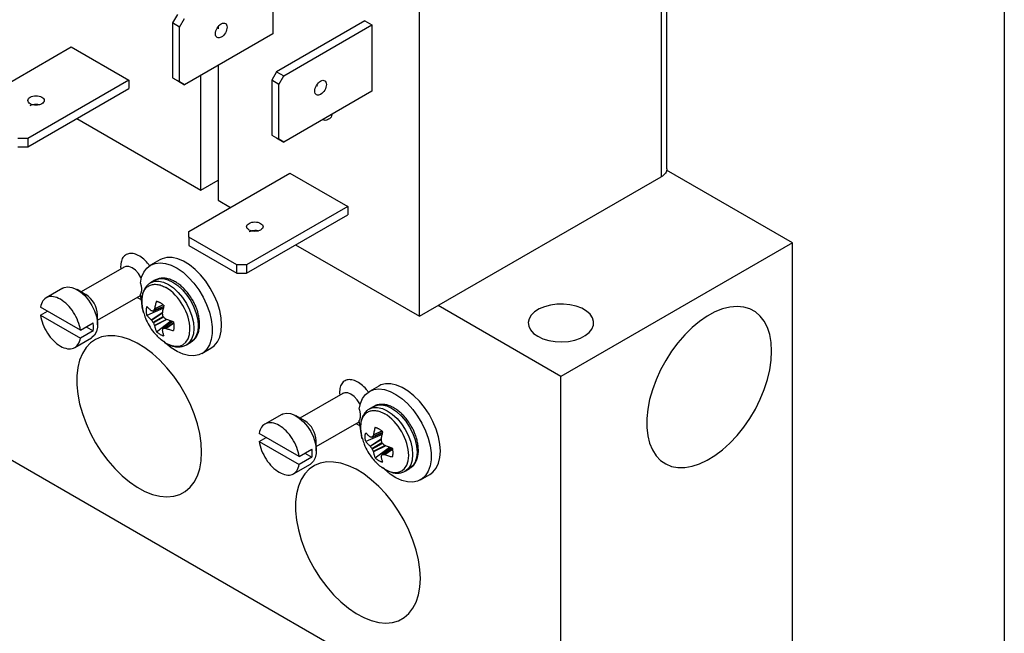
# Model space of a CAD drawing. Header units: inches. Extents: x 0.5 to 21.5, y 0.5 to 16.5.
# Tile 24 of 28: x 18.5 to 21.5, y 11.7 to 13.5. Entities that reach past the tile are written whole.
import ezdxf

# ---------------------------------------------------------------- set-up
doc = ezdxf.new("R2010")
doc.units = ezdxf.units.IN
doc.header["$LTSCALE"] = 2
doc.header["$MEASUREMENT"] = 0
doc.layers.add('TEXT', color=140, linetype='Continuous', lineweight=25)

msp = doc.modelspace()

# ---------------------------------------------------------------- linework, layer by layer
for p, q in [((20.4697, 13.0745), (20.4697, 14.0274)), ((20.4521, 14.0029), (20.4521, 13.05)), ((19.2656, 13.6894), (19.2656, 13.4868)), ((19.7139, 12.6238), (19.7139, 13.5767)), ((18.9744, 13.5466), (18.9594, 13.5206)), ((18.9813, 13.5079), (18.9963, 13.5339)), ((18.9813, 13.5079), (18.9594, 13.5206)), ((18.9594, 13.5206), (18.9594, 13.3527)), ((18.9813, 13.3401), (18.9813, 13.5079)), ((19.0987, 13.5082), (19.0987, 13.5023)), ((19.547, 13.5269), (19.2777, 13.3714)), ((19.2997, 13.3588), (19.5689, 13.5142)), ((19.547, 13.5269), (19.5689, 13.5142)), ((19.5689, 13.5142), (19.5689, 13.3117)), ((19.2656, 13.4868), (18.9963, 13.3314)), ((18.3408, 13.2689), (18.6497, 13.4472)), ((18.6497, 13.4472), (18.8265, 13.3451)), ((19.0987, 13.3905), (19.0987, 12.9789)), ((18.9594, 13.3527), (18.9813, 13.3401)), ((18.9594, 13.3527), (18.9744, 13.3441)), ((19.0457, 13.0096), (19.0457, 13.3599)), ((19.2777, 13.3714), (19.2627, 13.3455)), ((19.2777, 13.3714), (19.2997, 13.3588)), ((19.2847, 13.3328), (19.2997, 13.3588)), ((18.8265, 13.3451), (18.5176, 13.1668)), ((18.8265, 13.3451), (18.8265, 13.3198)), ((18.9744, 13.3441), (18.9963, 13.3314)), ((18.9963, 13.3314), (18.9813, 13.3401)), ((19.2847, 13.3328), (19.2627, 13.3455)), ((19.2627, 13.3455), (19.2627, 13.1776)), ((19.2847, 13.165), (19.2847, 13.3328)), ((19.3993, 13.3292), (19.4026, 13.3281)), ((18.5176, 13.1415), (18.8265, 13.3198)), ((19.5689, 13.3117), (19.2997, 13.1563)), ((18.6673, 13.228), (19.0457, 13.0096)), ((19.2627, 13.1776), (19.2847, 13.165)), ((19.2627, 13.1776), (19.2777, 13.1689)), ((18.5176, 13.1668), (18.4876, 13.1668)), ((18.4876, 13.1415), (18.5176, 13.1415)), ((18.5176, 13.1668), (18.5176, 13.1415)), ((19.2777, 13.1689), (19.2997, 13.1563)), ((19.2997, 13.1563), (19.2847, 13.165)), ((16.909, 13.0842), (20.1461, 11.2155)), ((19.009, 12.8831), (19.3179, 13.0614)), ((19.3179, 13.0614), (19.4947, 12.9594)), ((20.8532, 12.8485), (20.4684, 13.0707)), ((19.0457, 13.0096), (19.0987, 13.0402)), ((19.7139, 12.6238), (20.4521, 13.05)), ((19.0987, 12.9789), (19.1368, 12.9569)), ((19.4947, 12.9594), (19.1858, 12.7811)), ((19.1858, 12.7558), (19.4947, 12.9341)), ((19.4947, 12.9594), (19.4947, 12.9341)), ((19.009, 12.8658), (19.009, 12.8831)), ((19.1558, 12.7811), (19.009, 12.8658)), ((19.009, 12.8658), (19.009, 12.8405)), ((19.009, 12.8405), (19.1558, 12.7558)), ((19.3355, 12.8422), (19.7139, 12.6238)), ((20.8532, 12.8485), (20.1461, 12.4403)), ((20.8532, 11.6237), (20.8532, 12.8485)), ((18.9212, 12.7966), (18.8929, 12.7802)), ((19.1858, 12.7811), (19.1558, 12.7811)), ((19.1558, 12.7558), (19.1558, 12.7811)), ((19.1858, 12.7811), (19.1858, 12.7558)), ((18.8116, 12.7742), (18.6805, 12.6985)), ((18.8012, 12.7758), (18.802, 12.7687)), ((19.1558, 12.7558), (19.1858, 12.7558)), ((18.906, 12.7341), (18.8927, 12.7264)), ((18.6249, 12.7097), (18.5736, 12.6801)), ((18.6951, 12.69), (18.6686, 12.7053)), ((18.865, 12.6705), (18.8616, 12.6911)), ((18.7305, 12.6119), (18.8616, 12.6876)), ((18.8516, 12.6818), (18.8661, 12.674)), ((18.6783, 12.5814), (18.5564, 12.6517)), ((18.5564, 12.6273), (18.5776, 12.6395)), ((18.9322, 12.6483), (18.8815, 12.6267)), ((18.8946, 12.6131), (18.9298, 12.6362)), ((18.8953, 12.6122), (18.9295, 12.6347)), ((18.901, 12.6399), (18.9331, 12.6538)), ((18.9332, 12.6543), (18.9016, 12.6406)), ((18.9314, 12.6585), (18.9046, 12.646)), ((18.9307, 12.6591), (18.905, 12.6471)), ((18.9317, 12.6532), (18.9322, 12.6483)), ((20.1461, 12.4403), (19.771, 12.6568)), ((18.5564, 12.6273), (18.6783, 12.5569)), ((18.6783, 12.5814), (18.7172, 12.6038)), ((18.7305, 12.5982), (18.7305, 12.6288)), ((18.9003, 12.6059), (18.931, 12.6236)), ((18.9323, 12.6213), (18.9016, 12.6036)), ((18.9412, 12.6145), (18.9046, 12.5962)), ((18.9427, 12.614), (18.905, 12.595)), ((18.9103, 12.5769), (18.9543, 12.61)), ((18.9596, 12.6081), (18.9314, 12.5872)), ((18.9324, 12.5874), (18.96, 12.6079)), ((18.9385, 12.5873), (18.9628, 12.6042)), ((18.9396, 12.587), (18.9629, 12.6033)), ((18.9543, 12.61), (18.9583, 12.6071)), ((18.7172, 12.5793), (18.6783, 12.5569)), ((18.696, 12.5916), (18.7172, 12.5793)), ((18.6611, 12.5285), (18.7124, 12.5581)), ((19.0022, 12.5368), (19.0155, 12.5444)), ((19.004, 12.5379), (19.0022, 12.5368)), ((19.0489, 12.51), (19.0772, 12.5264)), ((20.1461, 11.2155), (20.1461, 12.4403)), ((19.4694, 12.39), (19.4702, 12.3829)), ((19.5894, 12.4108), (19.5611, 12.3945)), ((19.4798, 12.3884), (19.3487, 12.3127)), ((19.5742, 12.3483), (19.561, 12.3407)), ((19.2931, 12.3239), (19.2418, 12.2943)), ((19.3634, 12.3043), (19.3368, 12.3196)), ((19.3987, 12.2261), (19.5298, 12.3018)), ((19.5332, 12.2848), (19.5298, 12.3054)), ((19.5198, 12.2961), (19.5343, 12.2882)), ((19.5997, 12.2728), (19.5728, 12.2603)), ((19.5989, 12.2733), (19.5732, 12.2613)), ((19.3465, 12.1956), (19.2246, 12.266)), ((19.2246, 12.2415), (19.2458, 12.2537)), ((19.2246, 12.2415), (19.3465, 12.1711)), ((19.3987, 12.2124), (19.3987, 12.2431)), ((19.6004, 12.2625), (19.5497, 12.241)), ((19.5628, 12.2273), (19.598, 12.2505)), ((19.5636, 12.2265), (19.5977, 12.2489)), ((19.5692, 12.2542), (19.6013, 12.2681)), ((19.6014, 12.2685), (19.5698, 12.2549)), ((19.5999, 12.2675), (19.6004, 12.2625)), ((19.3465, 12.1956), (19.3854, 12.2181)), ((19.5685, 12.2202), (19.5992, 12.2379)), ((19.6006, 12.2356), (19.5698, 12.2178)), ((19.6094, 12.2288), (19.5728, 12.2104)), ((19.6109, 12.2282), (19.5732, 12.2093)), ((19.5785, 12.1911), (19.6225, 12.2243)), ((19.6278, 12.2223), (19.5996, 12.2014)), ((19.6006, 12.2016), (19.6282, 12.2222)), ((19.6068, 12.2015), (19.631, 12.2185)), ((19.6079, 12.2013), (19.6311, 12.2176)), ((19.6225, 12.2243), (19.6265, 12.2213)), ((19.3854, 12.1936), (19.3465, 12.1711)), ((19.3642, 12.2058), (19.3854, 12.1936)), ((19.3293, 12.1428), (19.3806, 12.1724)), ((19.6704, 12.151), (19.6837, 12.1587)), ((19.6722, 12.1521), (19.6704, 12.151)), ((19.7171, 12.1243), (19.7454, 12.1406))]:
    msp.add_line(p, q)
at = {"flags": 128}
for points in [[(18.8616, 12.7253), (18.8654, 12.7433), (18.872, 12.7587), (18.8813, 12.7711), (18.8929, 12.7802), (18.9065, 12.7857), (18.9218, 12.7875), (18.9385, 12.7856), (18.956, 12.78), (18.9738, 12.7708), (18.9917, 12.7583), (19.0089, 12.7428), (19.0252, 12.7247), (19.04, 12.7046), (19.053, 12.6828), (19.0638, 12.6601), (19.0722, 12.637), (19.078, 12.6141), (19.0809, 12.592), (19.0809, 12.5713), (19.078, 12.5526), (19.0722, 12.5363), (19.0638, 12.5229), (19.053, 12.5127), (19.04, 12.5059), (19.0252, 12.5029), (19.0089, 12.5036), (18.9917, 12.508), (18.9738, 12.5161), (18.956, 12.5276), (18.9385, 12.5421), (18.933, 12.5474)], [(19.0772, 12.5264), (19.087, 12.5337), (19.0967, 12.5456), (19.1037, 12.5605), (19.108, 12.578), (19.1095, 12.5978), (19.108, 12.6192), (19.1037, 12.6418), (19.0967, 12.6648), (19.087, 12.6878), (19.0751, 12.7101), (19.0611, 12.7311), (19.0456, 12.7503), (19.0288, 12.7671), (19.0112, 12.7812), (18.9933, 12.7921), (18.9756, 12.7995), (18.9585, 12.8034), (18.9424, 12.8034), (18.9279, 12.7998), (18.9212, 12.7966)], [(18.8644, 12.7399), (18.8632, 12.7423), (18.8556, 12.7543), (18.8464, 12.7644), (18.8365, 12.7717), (18.8265, 12.7758), (18.8174, 12.7762), (18.8116, 12.7742)], [(18.8925, 12.7263), (18.8927, 12.7264), (18.9045, 12.7308), (18.9179, 12.7313), (18.9324, 12.728), (18.9475, 12.721), (18.9626, 12.7106), (18.9771, 12.6971), (18.9905, 12.6811), (19.0022, 12.6632), (19.0119, 12.6441), (19.019, 12.6245), (19.0234, 12.6052), (19.0249, 12.5869), (19.0234, 12.5703), (19.019, 12.5561), (19.0119, 12.5448), (19.004, 12.5379)], [(18.906, 12.7341), (18.906, 12.7341), (18.9177, 12.7384), (18.9311, 12.739), (18.9456, 12.7357), (18.9607, 12.7287)], [(18.9607, 12.7287), (18.9758, 12.7182), (18.9904, 12.7048), (19.0037, 12.6888), (19.0155, 12.6709), (19.0251, 12.6518), (19.0323, 12.6322), (19.0367, 12.6129), (19.0382, 12.5946), (19.0367, 12.578), (19.0323, 12.5637), (19.0251, 12.5524), (19.0155, 12.5444), (19.0155, 12.5444)], [(18.6249, 12.7097), (18.6286, 12.7115), (18.6396, 12.7138), (18.6521, 12.7123), (18.6653, 12.7072), (18.6786, 12.6986), (18.6915, 12.6871), (18.7033, 12.673), (18.7135, 12.6571), (18.7216, 12.6401), (18.7273, 12.6229), (18.7301, 12.6061), (18.7301, 12.5907), (18.7273, 12.5772), (18.7216, 12.5665), (18.7135, 12.5588), (18.7124, 12.5581)], [(20.0754, 12.5627), (20.0911, 12.5554), (20.109, 12.55), (20.1285, 12.5467), (20.1487, 12.5459), (20.1687, 12.5473), (20.1879, 12.5511), (20.2053, 12.557), (20.2203, 12.5649), (20.2323, 12.5743), (20.2407, 12.5849), (20.2453, 12.5963), (20.2458, 12.6079), (20.2423, 12.6194), (20.2348, 12.6303), (20.2236, 12.64), (20.2093, 12.6483), (20.1924, 12.6547), (20.1736, 12.6591), (20.1537, 12.6611), (20.1335, 12.6608), (20.1138, 12.6582), (20.0954, 12.6533), (20.0791, 12.6464), (20.0655, 12.6377), (20.0553, 12.6277), (20.0487, 12.6166), (20.0462, 12.605), (20.0477, 12.5934), (20.0533, 12.5822), (20.0626, 12.5718), (20.0754, 12.5627)], [(20.7895, 12.5177), (20.788, 12.544), (20.7837, 12.5682), (20.7766, 12.5899), (20.7668, 12.6089), (20.7544, 12.6248), (20.7397, 12.6374), (20.7228, 12.6466), (20.7041, 12.6521), (20.6837, 12.6539), (20.6621, 12.652), (20.6395, 12.6464), (20.6163, 12.6372), (20.5928, 12.6244), (20.5694, 12.6084), (20.5464, 12.5894), (20.5243, 12.5676), (20.5033, 12.5433), (20.4837, 12.517), (20.4658, 12.4891), (20.45, 12.4599), (20.4364, 12.4299), (20.4253, 12.3996), (20.4168, 12.3694), (20.4111, 12.3398), (20.4082, 12.3112), (20.4082, 12.2841), (20.4111, 12.2588), (20.4168, 12.2358), (20.4253, 12.2154), (20.4364, 12.1979), (20.45, 12.1836), (20.4658, 12.1727), (20.4837, 12.1653), (20.5033, 12.1617), (20.5243, 12.1617), (20.5464, 12.1655), (20.5694, 12.1729), (20.5928, 12.1839), (20.6163, 12.1983), (20.6395, 12.2159), (20.6621, 12.2364), (20.6837, 12.2594), (20.7041, 12.2847), (20.7228, 12.3119), (20.7397, 12.3405), (20.7544, 12.3702), (20.7668, 12.4004), (20.7766, 12.4307), (20.7837, 12.4607), (20.788, 12.4898), (20.7895, 12.5177)], [(19.0486, 12.2083), (19.0471, 12.2363), (19.0428, 12.2654), (19.0357, 12.2954), (19.0259, 12.3257), (19.0135, 12.3559), (18.9988, 12.3855), (18.9819, 12.4142), (18.9632, 12.4413), (18.9428, 12.4667), (18.9212, 12.4897), (18.8986, 12.5102), (18.8754, 12.5278), (18.8519, 12.5421), (18.8285, 12.5531), (18.8056, 12.5606), (18.7834, 12.5644), (18.7624, 12.5644), (18.7428, 12.5607), (18.7249, 12.5534), (18.7091, 12.5425), (18.6955, 12.5282), (18.6844, 12.5107), (18.6759, 12.4903), (18.6702, 12.4673), (18.6673, 12.442), (18.6673, 12.4149), (18.6702, 12.3863), (18.6759, 12.3567), (18.6844, 12.3265), (18.6955, 12.2962), (18.7091, 12.2662), (18.7249, 12.237), (18.7428, 12.209), (18.7624, 12.1827), (18.7834, 12.1585), (18.8056, 12.1367), (18.8285, 12.1176), (18.8519, 12.1016), (18.8754, 12.0889), (18.8986, 12.0797), (18.9212, 12.0741), (18.9428, 12.0721), (18.9632, 12.074), (18.9819, 12.0795), (18.9988, 12.0886), (19.0135, 12.1013), (19.0259, 12.1172), (19.0357, 12.1362), (19.0428, 12.1579), (19.0471, 12.1821), (19.0486, 12.2083)], [(19.5326, 12.3541), (19.5314, 12.3565), (19.5238, 12.3685), (19.5147, 12.3786), (19.5047, 12.386), (19.4948, 12.39), (19.4856, 12.3905), (19.4798, 12.3884)], [(19.5298, 12.3396), (19.5336, 12.3576), (19.5403, 12.373), (19.5495, 12.3854), (19.5611, 12.3944), (19.5747, 12.4), (19.5901, 12.4018), (19.6067, 12.3999), (19.6242, 12.3942), (19.6421, 12.385), (19.6599, 12.3725), (19.6771, 12.357), (19.6934, 12.339), (19.7082, 12.3188), (19.7212, 12.2971), (19.7321, 12.2743), (19.7405, 12.2512), (19.7462, 12.2283), (19.7491, 12.2062), (19.7491, 12.1856), (19.7462, 12.1668), (19.7405, 12.1505), (19.7321, 12.1371), (19.7212, 12.1269), (19.7082, 12.1202), (19.6934, 12.1172), (19.6771, 12.1179), (19.6599, 12.1223), (19.6421, 12.1303), (19.6242, 12.1418), (19.6067, 12.1564), (19.6012, 12.1616)], [(19.7454, 12.1406), (19.7552, 12.1479), (19.7649, 12.1598), (19.7719, 12.1747), (19.7763, 12.1923), (19.7777, 12.212), (19.7763, 12.2335), (19.7719, 12.256), (19.7649, 12.2791), (19.7552, 12.3021), (19.7433, 12.3243), (19.7294, 12.3453), (19.7138, 12.3645), (19.697, 12.3813), (19.6794, 12.3954), (19.6615, 12.4063), (19.6438, 12.4138), (19.6267, 12.4176), (19.6106, 12.4177), (19.5961, 12.4141), (19.5894, 12.4108)], [(19.5607, 12.3406), (19.561, 12.3407), (19.5727, 12.345), (19.5861, 12.3456), (19.6006, 12.3423), (19.6157, 12.3353), (19.6308, 12.3248), (19.6453, 12.3114), (19.6587, 12.2954), (19.6705, 12.2775), (19.6801, 12.2584), (19.6872, 12.2388), (19.6916, 12.2195), (19.6931, 12.2012), (19.6916, 12.1846), (19.6872, 12.1703), (19.6801, 12.159), (19.6722, 12.1521)], [(19.5742, 12.3483), (19.5742, 12.3483), (19.5859, 12.3527), (19.5993, 12.3532), (19.6138, 12.3499), (19.6289, 12.3429)], [(19.6289, 12.3429), (19.644, 12.3325), (19.6586, 12.319), (19.672, 12.303), (19.6837, 12.2851), (19.6933, 12.266), (19.7005, 12.2464), (19.7049, 12.2271), (19.7064, 12.2088), (19.7049, 12.1922), (19.7005, 12.178), (19.6933, 12.1667), (19.6837, 12.1587), (19.6837, 12.1587)], [(19.2931, 12.3239), (19.2968, 12.3257), (19.3079, 12.328), (19.3203, 12.3266), (19.3335, 12.3214), (19.3468, 12.3129), (19.3597, 12.3013), (19.3716, 12.2872), (19.3818, 12.2714), (19.3899, 12.2544), (19.3955, 12.2371), (19.3983, 12.2204), (19.3983, 12.2049), (19.3955, 12.1915), (19.3899, 12.1807), (19.3818, 12.1731), (19.3806, 12.1724)], [(19.7168, 11.8226), (19.7154, 11.8505), (19.711, 11.8797), (19.7039, 11.9096), (19.6941, 11.9399), (19.6817, 11.9701), (19.667, 11.9998), (19.6501, 12.0284), (19.6314, 12.0556), (19.611, 12.0809), (19.5894, 12.104), (19.5668, 12.1244), (19.5436, 12.142), (19.5201, 12.1564), (19.4967, 12.1674), (19.4738, 12.1748), (19.4516, 12.1786), (19.4306, 12.1787), (19.411, 12.175), (19.3931, 12.1676), (19.3773, 12.1567), (19.3637, 12.1424), (19.3526, 12.1249), (19.3441, 12.1045), (19.3384, 12.0815), (19.3355, 12.0563), (19.3355, 12.0291), (19.3384, 12.0005), (19.3441, 11.9709), (19.3526, 11.9407), (19.3637, 11.9104), (19.3773, 11.8804), (19.3931, 11.8512), (19.411, 11.8233), (19.4306, 11.797), (19.4516, 11.7728), (19.4738, 11.7509), (19.4967, 11.7319), (19.5201, 11.7159), (19.5436, 11.7032), (19.5668, 11.6939), (19.5894, 11.6883), (19.611, 11.6864), (19.6314, 11.6882), (19.6501, 11.6937), (19.667, 11.7029), (19.6817, 11.7155), (19.6941, 11.7314), (19.7039, 11.7504), (19.711, 11.7722), (19.7154, 11.7963), (19.7168, 11.8226)]]:
    msp.add_lwpolyline(points, dxfattribs=at)
for centre in [(18.6552, 12.6261), (19.3234, 12.2404)]:
    msp.add_arc(centre, 0.0754, 2.0268, 57.9678)
for points, knots in [([(19.1086, 13.4771), (19.104, 13.4744), (19.0994, 13.4739), (19.0928, 13.4777), (19.0909, 13.4819), (19.0909, 13.4926), (19.0928, 13.499), (19.0994, 13.5104), (19.104, 13.5152), (19.1086, 13.5179)], [0, 0, 0, 0, 0.25, 0.25, 0.5, 0.5, 0.75, 0.75, 1, 1, 1, 1]), ([(19.1086, 13.5179), (19.1132, 13.5206), (19.1178, 13.521), (19.1244, 13.5172), (19.1263, 13.513), (19.1263, 13.5023), (19.1244, 13.4959), (19.1178, 13.4846), (19.1132, 13.4797), (19.1086, 13.4771)], [0, 0, 0, 0, 0.25, 0.25, 0.5, 0.5, 0.75, 0.75, 1, 1, 1, 1]), ([(19.4119, 13.3019), (19.4073, 13.2993), (19.4027, 13.2988), (19.3962, 13.3026), (19.3943, 13.3068), (19.3943, 13.3175), (19.3962, 13.3239), (19.4027, 13.3352), (19.4073, 13.3401), (19.4119, 13.3428)], [0, 0, 0, 0, 0.25, 0.25, 0.5, 0.5, 0.75, 0.75, 1, 1, 1, 1]), ([(19.4119, 13.3428), (19.4166, 13.3454), (19.4212, 13.3459), (19.4277, 13.3421), (19.4296, 13.3379), (19.4296, 13.3272), (19.4277, 13.3208), (19.4212, 13.3095), (19.4166, 13.3046), (19.4119, 13.3019)], [0, 0, 0, 0, 0.25, 0.25, 0.5, 0.5, 0.75, 0.75, 1, 1, 1, 1]), ([(18.5606, 13.2733), (18.556, 13.2706), (18.5494, 13.2691), (18.5364, 13.2691), (18.5299, 13.2706), (18.5206, 13.276), (18.5179, 13.2797), (18.5179, 13.2873), (18.5206, 13.291), (18.5252, 13.2937)], [0, 0, 0, 0, 0.25, 0.25, 0.5, 0.5, 0.75, 0.75, 1, 1, 1, 1]), ([(18.5252, 13.2937), (18.5299, 13.2964), (18.5364, 13.2979), (18.5494, 13.2979), (18.556, 13.2964), (18.5652, 13.291), (18.5679, 13.2873), (18.5679, 13.2797), (18.5652, 13.276), (18.5606, 13.2733)], [0, 0, 0, 0, 0.25, 0.25, 0.5, 0.5, 0.75, 0.75, 1, 1, 1, 1]), ([(18.5252, 13.2684), (18.5278, 13.2696), (18.533, 13.272), (18.5428, 13.2729), (18.5504, 13.2724), (18.5537, 13.2711), (18.5542, 13.2708)], [0, 0, 0, 0, 0.3108999, 0.6217998, 0.9326998, 1, 1, 1, 1]), ([(19.4463, 13.2409), (19.4461, 13.2393), (19.445, 13.232), (19.4367, 13.2252), (19.4266, 13.2214), (19.4196, 13.2241), (19.4182, 13.2247)], [0, 0, 0, 0, 0.103223, 0.4986378, 0.8940526, 1, 1, 1, 1]), ([(20.4697, 13.0745), (20.4697, 13.0699), (20.4681, 13.0654), (20.4621, 13.057), (20.4576, 13.0532), (20.4521, 13.05)], [0, 0, 0, 0, 0.5, 0.5, 1, 1, 1, 1]), ([(19.2288, 12.8875), (19.2242, 12.8849), (19.2177, 12.8833), (19.2046, 12.8833), (19.1981, 12.8849), (19.1888, 12.8902), (19.1861, 12.894), (19.1861, 12.9015), (19.1888, 12.9053), (19.1934, 12.908)], [0, 0, 0, 0, 0.25, 0.25, 0.5, 0.5, 0.75, 0.75, 1, 1, 1, 1]), ([(19.1934, 12.908), (19.1981, 12.9106), (19.2046, 12.9122), (19.2177, 12.9122), (19.2242, 12.9106), (19.2334, 12.9053), (19.2361, 12.9015), (19.2361, 12.894), (19.2334, 12.8902), (19.2288, 12.8875)], [0, 0, 0, 0, 0.25, 0.25, 0.5, 0.5, 0.75, 0.75, 1, 1, 1, 1]), ([(19.1934, 12.8826), (19.196, 12.8838), (19.2012, 12.8862), (19.211, 12.8871), (19.2186, 12.8867), (19.2219, 12.8853), (19.2224, 12.8851)], [0, 0, 0, 0, 0.3109, 0.6218, 0.9327, 1, 1, 1, 1]), ([(18.8899, 12.7775), (18.8879, 12.7805), (18.8814, 12.79), (18.8678, 12.8024), (18.8512, 12.8128), (18.8352, 12.817), (18.821, 12.8152), (18.8099, 12.8072), (18.8026, 12.7939), (18.8016, 12.7817), (18.8012, 12.7758)], [0, 0, 0, 0, 0.062297, 0.19872, 0.335143, 0.465813, 0.596483, 0.732907, 0.86933, 1, 1, 1, 1]), ([(18.8121, 12.7745), (18.8121, 12.7745), (18.8123, 12.7747), (18.8119, 12.7744), (18.8115, 12.7742)], [0, 0, 0, 0, 0.18841, 1, 1, 1, 1]), ([(18.8616, 12.7253), (18.862, 12.724), (18.8628, 12.7214), (18.8637, 12.7175), (18.8644, 12.7137), (18.8648, 12.7099), (18.8648, 12.7076), (18.8648, 12.7064)], [0, 0, 0, 0, 0.201514, 0.400759, 0.599241, 0.798486, 1, 1, 1, 1]), ([(18.8926, 12.726), (18.8898, 12.7242), (18.8834, 12.7203), (18.876, 12.7109), (18.8701, 12.6992), (18.8667, 12.6859), (18.8655, 12.6718), (18.8664, 12.6574), (18.8683, 12.6455), (18.8703, 12.6384), (18.871, 12.6361)], [0, 0, 0, 0, 0.113346, 0.253089, 0.395636, 0.538702, 0.678837, 0.813206, 0.938044, 1, 1, 1, 1]), ([(18.8711, 12.6356), (18.8697, 12.6411), (18.8667, 12.6528), (18.8655, 12.6696), (18.8669, 12.6855), (18.8711, 12.6991), (18.8779, 12.7099), (18.8871, 12.7175), (18.8983, 12.7217), (18.9111, 12.7221), (18.925, 12.7192), (18.9346, 12.7143), (18.9394, 12.7118)], [0, 0, 0, 0, 0.090288, 0.191367, 0.292446, 0.393525, 0.494605, 0.595684, 0.696763, 0.797842, 0.898921, 1, 1, 1, 1]), ([(19.0208, 12.6739), (19.0172, 12.6796), (19.0123, 12.6875), (19.0039, 12.6983), (18.9964, 12.7068), (18.987, 12.7158), (18.9768, 12.724), (18.9658, 12.7309), (18.9544, 12.7362), (18.9427, 12.7396), (18.9308, 12.7409), (18.9191, 12.7395), (18.9102, 12.737), (18.9061, 12.7339), (18.9052, 12.7332)], [0, 0, 0, 0, 0.118373, 0.166426, 0.24548, 0.32643, 0.41226, 0.50081, 0.591467, 0.683739, 0.777363, 0.872594, 0.970928, 1, 1, 1, 1]), ([(18.8648, 12.7064), (18.8648, 12.7052), (18.8648, 12.7029), (18.8644, 12.6996), (18.8637, 12.6965), (18.8628, 12.6937), (18.862, 12.692), (18.8616, 12.6911)], [0, 0, 0, 0, 0.201514, 0.400759, 0.599241, 0.798486, 1, 1, 1, 1]), ([(18.9394, 12.5421), (18.98, 12.5187), (19.0129, 12.5377), (19.0129, 12.6314), (18.98, 12.6884), (18.9394, 12.7118)], [0, 0, 0, 0, 0.5, 0.5, 1, 1, 1, 1]), ([(18.6783, 12.5814), (18.6771, 12.5903), (18.6746, 12.5997), (18.6674, 12.6183), (18.6627, 12.6275), (18.6517, 12.6445), (18.6453, 12.6524), (18.6318, 12.666), (18.6246, 12.6716), (18.6101, 12.6799), (18.6029, 12.6826), (18.5894, 12.6847), (18.583, 12.6842), (18.572, 12.6798), (18.5673, 12.676), (18.5601, 12.6657), (18.5576, 12.6592), (18.5564, 12.6517)], [0, 0, 0, 0, 0.125, 0.125, 0.25, 0.25, 0.375, 0.375, 0.5, 0.5, 0.625, 0.625, 0.75, 0.75, 0.875, 0.875, 1, 1, 1, 1]), ([(18.9103, 12.6704), (18.9097, 12.6684), (18.9086, 12.6645), (18.9072, 12.6587), (18.906, 12.6529), (18.9053, 12.649), (18.905, 12.6471)], [0, 0, 0, 0, 0.250188, 0.5, 0.749812, 1, 1, 1, 1]), ([(18.9103, 12.6704), (18.9112, 12.6701), (18.9131, 12.6696), (18.9161, 12.6685), (18.919, 12.6672), (18.921, 12.6661), (18.922, 12.6656)], [0, 0, 0, 0, 0.2509752, 0.5002582, 0.7494076, 1, 1, 1, 1]), ([(18.922, 12.6656), (18.923, 12.665), (18.9249, 12.6638), (18.9279, 12.6617), (18.9308, 12.6594), (18.9327, 12.6577), (18.9337, 12.6569)], [0, 0, 0, 0, 0.250592, 0.499742, 0.749025, 1, 1, 1, 1]), ([(19.0168, 12.5456), (19.0192, 12.5472), (19.0251, 12.5509), (19.0322, 12.56), (19.0381, 12.5716), (19.0415, 12.5849), (19.0427, 12.5991), (19.0419, 12.6135), (19.0394, 12.6275), (19.036, 12.64), (19.0318, 12.6515), (19.027, 12.6626), (19.0229, 12.67), (19.0208, 12.6739)], [0, 0, 0, 0, 0.072951, 0.177599, 0.284347, 0.391484, 0.496425, 0.597049, 0.690535, 0.778168, 0.844613, 0.919628, 1, 1, 1, 1]), ([(18.8713, 12.6357), (18.873, 12.6299), (18.8771, 12.6159), (18.8877, 12.5954), (18.8999, 12.577), (18.9094, 12.5672), (18.9129, 12.5636)], [0, 0, 0, 0, 0.215989, 0.515892, 0.819946, 1, 1, 1, 1]), ([(18.8815, 12.6267), (18.8812, 12.628), (18.8807, 12.6305), (18.8802, 12.6342), (18.8799, 12.6377), (18.8798, 12.6424), (18.8801, 12.6479), (18.881, 12.6518), (18.8815, 12.6538)], [0, 0, 0, 0, 0.124935, 0.249576, 0.374466, 0.500155, 0.750553, 1, 1, 1, 1]), ([(18.8946, 12.6411), (18.8933, 12.6421), (18.8909, 12.6442), (18.8875, 12.6473), (18.8844, 12.6505), (18.8825, 12.6527), (18.8815, 12.6538)], [0, 0, 0, 0, 0.250188, 0.5, 0.749812, 1, 1, 1, 1]), ([(18.9292, 12.6331), (18.9295, 12.635), (18.9301, 12.6389), (18.9311, 12.6449), (18.9323, 12.6508), (18.9332, 12.6549), (18.9337, 12.6569)], [0, 0, 0, 0, 0.250188, 0.5, 0.749812, 1, 1, 1, 1]), ([(18.5564, 12.6273), (18.5576, 12.6183), (18.5601, 12.6089), (18.5673, 12.5904), (18.572, 12.5812), (18.583, 12.5641), (18.5894, 12.5562), (18.6029, 12.5427), (18.6101, 12.537), (18.6246, 12.5287), (18.6318, 12.526), (18.6453, 12.5239), (18.6517, 12.5245), (18.6627, 12.5288), (18.6674, 12.5326), (18.6746, 12.5429), (18.6771, 12.5494), (18.6783, 12.5569)], [0, 0, 0, 0, 0.125, 0.125, 0.25, 0.25, 0.375, 0.375, 0.5, 0.5, 0.625, 0.625, 0.75, 0.75, 0.875, 0.875, 1, 1, 1, 1]), ([(18.8815, 12.6267), (18.8825, 12.6255), (18.8844, 12.6232), (18.8875, 12.6197), (18.8909, 12.6163), (18.8933, 12.6142), (18.8946, 12.6131)], [0, 0, 0, 0, 0.2501883, 0.5, 0.7498117, 1, 1, 1, 1]), ([(18.9625, 12.607), (18.9605, 12.6076), (18.9565, 12.6088), (18.9508, 12.6108), (18.9451, 12.6129), (18.9415, 12.6143), (18.9396, 12.6151)], [0, 0, 0, 0, 0.250188, 0.5, 0.749812, 1, 1, 1, 1]), ([(18.9625, 12.607), (18.9627, 12.6058), (18.9632, 12.6033), (18.9637, 12.5996), (18.9641, 12.596), (18.9641, 12.5937), (18.9641, 12.5926)], [0, 0, 0, 0, 0.249811, 0.499022, 0.748719, 1, 1, 1, 1]), ([(18.905, 12.595), (18.9053, 12.5934), (18.906, 12.5903), (18.9072, 12.5857), (18.9086, 12.5812), (18.9097, 12.5783), (18.9103, 12.5769)], [0, 0, 0, 0, 0.250188, 0.5, 0.749812, 1, 1, 1, 1]), ([(18.922, 12.5682), (18.921, 12.5688), (18.919, 12.57), (18.9161, 12.5721), (18.9131, 12.5743), (18.9112, 12.576), (18.9103, 12.5769)], [0, 0, 0, 0, 0.250592, 0.499742, 0.749025, 1, 1, 1, 1]), ([(18.9337, 12.5634), (18.9332, 12.5647), (18.9323, 12.5675), (18.9311, 12.5719), (18.9301, 12.5763), (18.9295, 12.5795), (18.9292, 12.581)], [0, 0, 0, 0, 0.250188, 0.5, 0.749812, 1, 1, 1, 1]), ([(18.9396, 12.587), (18.9415, 12.5864), (18.9451, 12.585), (18.9508, 12.5832), (18.9565, 12.5815), (18.9605, 12.5805), (18.9625, 12.58)], [0, 0, 0, 0, 0.2501883, 0.5, 0.7498117, 1, 1, 1, 1]), ([(18.9641, 12.5926), (18.9641, 12.5914), (18.9641, 12.5892), (18.9637, 12.5859), (18.9632, 12.5829), (18.9627, 12.5809), (18.9625, 12.58)], [0, 0, 0, 0, 0.251281, 0.500978, 0.750189, 1, 1, 1, 1]), ([(18.9394, 12.5421), (18.9346, 12.5452), (18.9255, 12.5509), (18.9168, 12.5594), (18.9128, 12.5635)], [0, 0, 0, 0, 0.527731, 1, 1, 1, 1]), ([(18.9337, 12.5634), (18.9327, 12.5636), (18.9308, 12.5641), (18.9279, 12.5652), (18.9249, 12.5666), (18.923, 12.5677), (18.922, 12.5682)], [0, 0, 0, 0, 0.250975, 0.500258, 0.749408, 1, 1, 1, 1]), ([(18.9432, 12.54), (18.9467, 12.538), (18.9504, 12.536), (18.9543, 12.5349), (18.9545, 12.5348)], [0, 0, 0, 0, 0.935991, 1, 1, 1, 1]), ([(18.9545, 12.5348), (18.9582, 12.5336), (18.9658, 12.5311), (18.9774, 12.53), (18.9892, 12.5313), (18.9984, 12.5341), (19.0029, 12.5375), (19.0043, 12.5385)], [0, 0, 0, 0, 0.208454, 0.434012, 0.663441, 0.900345, 1, 1, 1, 1]), ([(19.5581, 12.3917), (19.5561, 12.3947), (19.5496, 12.4042), (19.5361, 12.4166), (19.5194, 12.427), (19.5034, 12.4312), (19.4893, 12.4295), (19.4781, 12.4215), (19.4708, 12.4081), (19.4699, 12.396), (19.4694, 12.39)], [0, 0, 0, 0, 0.062297, 0.19872, 0.335143, 0.465813, 0.596483, 0.732907, 0.86933, 1, 1, 1, 1]), ([(19.4803, 12.3887), (19.4803, 12.3888), (19.4805, 12.389), (19.4801, 12.3887), (19.4797, 12.3884)], [0, 0, 0, 0, 0.18841, 1, 1, 1, 1]), ([(19.5298, 12.3396), (19.5302, 12.3382), (19.531, 12.3356), (19.5319, 12.3317), (19.5326, 12.3279), (19.533, 12.3242), (19.533, 12.3218), (19.5331, 12.3206)], [0, 0, 0, 0, 0.201514, 0.400759, 0.599241, 0.798486, 1, 1, 1, 1]), ([(19.5608, 12.3403), (19.558, 12.3385), (19.5516, 12.3345), (19.5442, 12.3252), (19.5383, 12.3135), (19.5349, 12.3002), (19.5337, 12.286), (19.5346, 12.2716), (19.5365, 12.2597), (19.5386, 12.2527), (19.5392, 12.2503)], [0, 0, 0, 0, 0.113346, 0.253089, 0.395636, 0.538702, 0.678837, 0.813206, 0.938044, 1, 1, 1, 1]), ([(19.5393, 12.2499), (19.5379, 12.2554), (19.5349, 12.2671), (19.5337, 12.2839), (19.5351, 12.2997), (19.5393, 12.3133), (19.5462, 12.3241), (19.5554, 12.3318), (19.5666, 12.3359), (19.5793, 12.3364), (19.5932, 12.3334), (19.6028, 12.3285), (19.6076, 12.3261)], [0, 0, 0, 0, 0.090288, 0.191367, 0.292446, 0.393525, 0.494605, 0.595684, 0.696763, 0.797842, 0.898921, 1, 1, 1, 1]), ([(19.689, 12.2882), (19.6855, 12.2938), (19.6805, 12.3018), (19.6722, 12.3125), (19.6647, 12.3211), (19.6552, 12.3301), (19.645, 12.3382), (19.6341, 12.3451), (19.6226, 12.3504), (19.6109, 12.3539), (19.599, 12.3552), (19.5873, 12.3538), (19.5785, 12.3512), (19.5743, 12.3481), (19.5734, 12.3474)], [0, 0, 0, 0, 0.118373, 0.166426, 0.24548, 0.32643, 0.41226, 0.50081, 0.591467, 0.683739, 0.777363, 0.872594, 0.970928, 1, 1, 1, 1]), ([(19.3465, 12.1956), (19.3453, 12.2045), (19.3428, 12.2139), (19.3356, 12.2325), (19.3309, 12.2417), (19.3199, 12.2588), (19.3135, 12.2667), (19.3, 12.2802), (19.2928, 12.2858), (19.2784, 12.2942), (19.2712, 12.2969), (19.2576, 12.299), (19.2513, 12.2984), (19.2402, 12.2941), (19.2355, 12.2903), (19.2283, 12.28), (19.2259, 12.2735), (19.2246, 12.266)], [0, 0, 0, 0, 0.125, 0.125, 0.25, 0.25, 0.375, 0.375, 0.5, 0.5, 0.625, 0.625, 0.75, 0.75, 0.875, 0.875, 1, 1, 1, 1]), ([(19.5331, 12.3206), (19.533, 12.3194), (19.533, 12.3171), (19.5326, 12.3138), (19.5319, 12.3108), (19.531, 12.3079), (19.5302, 12.3062), (19.5298, 12.3054)], [0, 0, 0, 0, 0.201514, 0.400759, 0.599241, 0.798486, 1, 1, 1, 1]), ([(19.6076, 12.1564), (19.6482, 12.133), (19.6811, 12.152), (19.6811, 12.2456), (19.6482, 12.3026), (19.6076, 12.3261)], [0, 0, 0, 0, 0.5, 0.5, 1, 1, 1, 1]), ([(19.5785, 12.2846), (19.5779, 12.2827), (19.5768, 12.2788), (19.5754, 12.2729), (19.5742, 12.2671), (19.5735, 12.2633), (19.5732, 12.2613)], [0, 0, 0, 0, 0.250188, 0.5, 0.749812, 1, 1, 1, 1]), ([(19.5785, 12.2846), (19.5794, 12.2844), (19.5814, 12.2839), (19.5843, 12.2828), (19.5872, 12.2814), (19.5892, 12.2804), (19.5902, 12.2798)], [0, 0, 0, 0, 0.250975, 0.500258, 0.749408, 1, 1, 1, 1]), ([(19.5902, 12.2798), (19.5912, 12.2792), (19.5932, 12.278), (19.5961, 12.2759), (19.599, 12.2737), (19.6009, 12.272), (19.6019, 12.2711)], [0, 0, 0, 0, 0.2505924, 0.4997418, 0.7490248, 1, 1, 1, 1]), ([(19.5974, 12.2473), (19.5977, 12.2493), (19.5983, 12.2532), (19.5993, 12.2591), (19.6005, 12.2651), (19.6014, 12.2691), (19.6019, 12.2711)], [0, 0, 0, 0, 0.2501883, 0.5, 0.7498117, 1, 1, 1, 1]), ([(19.685, 12.1599), (19.6874, 12.1614), (19.6933, 12.1652), (19.7005, 12.1742), (19.7063, 12.1859), (19.7097, 12.1992), (19.7109, 12.2134), (19.7101, 12.2277), (19.7076, 12.2417), (19.7042, 12.2542), (19.7, 12.2657), (19.6952, 12.2768), (19.6911, 12.2843), (19.689, 12.2882)], [0, 0, 0, 0, 0.072951, 0.177599, 0.284347, 0.391484, 0.496425, 0.597049, 0.690535, 0.778168, 0.844613, 0.919628, 1, 1, 1, 1]), ([(19.2246, 12.2415), (19.2259, 12.2326), (19.2283, 12.2232), (19.2355, 12.2046), (19.2402, 12.1954), (19.2513, 12.1783), (19.2576, 12.1704), (19.2712, 12.1569), (19.2784, 12.1513), (19.2928, 12.1429), (19.3, 12.1403), (19.3135, 12.1381), (19.3199, 12.1387), (19.3309, 12.1431), (19.3356, 12.1468), (19.3428, 12.1571), (19.3453, 12.1636), (19.3465, 12.1711)], [0, 0, 0, 0, 0.125, 0.125, 0.25, 0.25, 0.375, 0.375, 0.5, 0.5, 0.625, 0.625, 0.75, 0.75, 0.875, 0.875, 1, 1, 1, 1]), ([(19.5396, 12.25), (19.5412, 12.2441), (19.5453, 12.2302), (19.5559, 12.2096), (19.5681, 12.1912), (19.5776, 12.1815), (19.5812, 12.1779)], [0, 0, 0, 0, 0.215989, 0.515892, 0.819946, 1, 1, 1, 1]), ([(19.5497, 12.241), (19.5494, 12.2422), (19.5489, 12.2447), (19.5484, 12.2484), (19.5481, 12.252), (19.548, 12.2566), (19.5483, 12.2622), (19.5492, 12.2661), (19.5497, 12.268)], [0, 0, 0, 0, 0.124935, 0.249576, 0.374466, 0.500155, 0.750553, 1, 1, 1, 1]), ([(19.5628, 12.2553), (19.5616, 12.2564), (19.5591, 12.2584), (19.5558, 12.2616), (19.5526, 12.2648), (19.5507, 12.2669), (19.5497, 12.268)], [0, 0, 0, 0, 0.250188, 0.5, 0.749812, 1, 1, 1, 1]), ([(19.5497, 12.241), (19.5507, 12.2398), (19.5526, 12.2374), (19.5558, 12.234), (19.5591, 12.2306), (19.5616, 12.2284), (19.5628, 12.2273)], [0, 0, 0, 0, 0.250188, 0.5, 0.749812, 1, 1, 1, 1]), ([(19.5732, 12.2093), (19.5735, 12.2077), (19.5742, 12.2045), (19.5754, 12.1999), (19.5768, 12.1954), (19.5779, 12.1926), (19.5785, 12.1911)], [0, 0, 0, 0, 0.250188, 0.5, 0.749812, 1, 1, 1, 1]), ([(19.6307, 12.2213), (19.6287, 12.2219), (19.6248, 12.2231), (19.619, 12.2251), (19.6133, 12.2271), (19.6097, 12.2286), (19.6079, 12.2293)], [0, 0, 0, 0, 0.250188, 0.5, 0.749812, 1, 1, 1, 1]), ([(19.6307, 12.2213), (19.6309, 12.22), (19.6314, 12.2175), (19.632, 12.2139), (19.6323, 12.2103), (19.6323, 12.208), (19.6323, 12.2068)], [0, 0, 0, 0, 0.2498115, 0.499022, 0.7487194, 1, 1, 1, 1]), ([(19.5902, 12.1825), (19.5892, 12.1831), (19.5872, 12.1842), (19.5843, 12.1863), (19.5814, 12.1886), (19.5794, 12.1903), (19.5785, 12.1911)], [0, 0, 0, 0, 0.250592, 0.499742, 0.749025, 1, 1, 1, 1]), ([(19.6019, 12.1776), (19.6009, 12.1779), (19.599, 12.1784), (19.5961, 12.1795), (19.5932, 12.1808), (19.5912, 12.1819), (19.5902, 12.1825)], [0, 0, 0, 0, 0.2509752, 0.5002582, 0.7494076, 1, 1, 1, 1]), ([(19.6019, 12.1776), (19.6014, 12.179), (19.6005, 12.1817), (19.5993, 12.1861), (19.5983, 12.1906), (19.5977, 12.1937), (19.5974, 12.1953)], [0, 0, 0, 0, 0.250188, 0.5, 0.749812, 1, 1, 1, 1]), ([(19.6079, 12.2013), (19.6097, 12.2006), (19.6133, 12.1993), (19.619, 12.1975), (19.6248, 12.1958), (19.6287, 12.1947), (19.6307, 12.1942)], [0, 0, 0, 0, 0.2501883, 0.5, 0.7498117, 1, 1, 1, 1]), ([(19.6323, 12.2068), (19.6323, 12.2057), (19.6323, 12.2034), (19.632, 12.2002), (19.6314, 12.1971), (19.6309, 12.1952), (19.6307, 12.1942)], [0, 0, 0, 0, 0.251281, 0.500978, 0.750189, 1, 1, 1, 1]), ([(19.6076, 12.1564), (19.6028, 12.1594), (19.5937, 12.1652), (19.5851, 12.1737), (19.581, 12.1777)], [0, 0, 0, 0, 0.527731, 1, 1, 1, 1]), ([(19.6114, 12.1542), (19.6149, 12.1523), (19.6187, 12.1502), (19.6225, 12.1491), (19.6227, 12.1491)], [0, 0, 0, 0, 0.9359908, 1, 1, 1, 1]), ([(19.6227, 12.1491), (19.6264, 12.1479), (19.634, 12.1454), (19.6457, 12.1442), (19.6574, 12.1455), (19.6666, 12.1484), (19.6712, 12.1518), (19.6725, 12.1528)], [0, 0, 0, 0, 0.208454, 0.434012, 0.663441, 0.900345, 1, 1, 1, 1])]:
    msp.add_open_spline(points, degree=3, knots=knots)
for points in [[(18.8953, 12.6407), (18.8951, 12.6407), (18.8948, 12.6409), (18.8946, 12.6411)], [(18.9003, 12.6398), (18.8994, 12.64), (18.8978, 12.6402), (18.8961, 12.6405), (18.8953, 12.6407)], [(18.9003, 12.6398), (18.9009, 12.6398), (18.9014, 12.6401), (18.9016, 12.6406)], [(18.9046, 12.646), (18.9041, 12.6451), (18.9031, 12.6433), (18.9021, 12.6415), (18.9016, 12.6406)], [(18.905, 12.6471), (18.9049, 12.6467), (18.9048, 12.6463), (18.9046, 12.646)], [(18.9293, 12.6318), (18.9292, 12.6322), (18.9292, 12.6327), (18.9292, 12.6331)], [(18.931, 12.6236), (18.9307, 12.625), (18.9301, 12.6277), (18.9296, 12.6304), (18.9293, 12.6318)], [(18.7181, 12.591), (18.7181, 12.5951), (18.7178, 12.5994), (18.7172, 12.6038)], [(18.8946, 12.6131), (18.8948, 12.6128), (18.8951, 12.6125), (18.8953, 12.6122)], [(18.8953, 12.6122), (18.8961, 12.6111), (18.8978, 12.609), (18.8994, 12.6069), (18.9003, 12.6059)], [(18.9016, 12.6036), (18.9014, 12.6044), (18.9009, 12.6053), (18.9003, 12.6059)], [(18.9016, 12.6036), (18.9021, 12.6023), (18.9031, 12.5998), (18.9041, 12.5974), (18.9046, 12.5962)], [(18.931, 12.6236), (18.9312, 12.6228), (18.9317, 12.622), (18.9324, 12.6213)], [(18.9385, 12.6158), (18.9375, 12.6167), (18.9354, 12.6185), (18.9334, 12.6204), (18.9324, 12.6213)], [(18.9396, 12.6151), (18.9393, 12.6152), (18.9389, 12.6155), (18.9385, 12.6158)], [(18.7172, 12.5793), (18.7178, 12.583), (18.7181, 12.5869), (18.7181, 12.591)], [(18.9046, 12.5962), (18.9048, 12.5958), (18.9049, 12.5954), (18.905, 12.595)], [(18.9292, 12.581), (18.9292, 12.5814), (18.9292, 12.5817), (18.9293, 12.5819)], [(18.9293, 12.5819), (18.9296, 12.5827), (18.9301, 12.5842), (18.9307, 12.5858), (18.931, 12.5866)], [(18.9324, 12.5874), (18.9317, 12.5874), (18.9312, 12.5872), (18.931, 12.5866)], [(18.9324, 12.5874), (18.9334, 12.5874), (18.9354, 12.5873), (18.9375, 12.5873), (18.9385, 12.5873)], [(18.9385, 12.5873), (18.9389, 12.5873), (18.9393, 12.5872), (18.9396, 12.587)], [(19.5636, 12.2549), (19.5633, 12.255), (19.563, 12.2551), (19.5628, 12.2553)], [(19.5685, 12.2541), (19.5677, 12.2542), (19.566, 12.2545), (19.5644, 12.2548), (19.5636, 12.2549)], [(19.5685, 12.2541), (19.5691, 12.254), (19.5696, 12.2543), (19.5698, 12.2549)], [(19.5728, 12.2603), (19.5723, 12.2594), (19.5713, 12.2576), (19.5703, 12.2558), (19.5698, 12.2549)], [(19.5732, 12.2613), (19.5731, 12.2609), (19.573, 12.2606), (19.5728, 12.2603)], [(19.5975, 12.246), (19.5974, 12.2465), (19.5974, 12.2469), (19.5974, 12.2473)], [(19.5992, 12.2379), (19.5989, 12.2392), (19.5983, 12.2419), (19.5978, 12.2447), (19.5975, 12.246)], [(19.3863, 12.2053), (19.3863, 12.2094), (19.386, 12.2137), (19.3854, 12.2181)], [(19.5628, 12.2273), (19.563, 12.2271), (19.5633, 12.2268), (19.5636, 12.2265)], [(19.5636, 12.2265), (19.5644, 12.2254), (19.566, 12.2233), (19.5677, 12.2212), (19.5685, 12.2202)], [(19.5698, 12.2178), (19.5696, 12.2187), (19.5691, 12.2195), (19.5685, 12.2202)], [(19.5698, 12.2178), (19.5703, 12.2166), (19.5713, 12.2141), (19.5723, 12.2116), (19.5728, 12.2104)], [(19.5728, 12.2104), (19.573, 12.21), (19.5731, 12.2096), (19.5732, 12.2093)], [(19.5992, 12.2379), (19.5995, 12.2371), (19.6, 12.2362), (19.6006, 12.2356)], [(19.6068, 12.23), (19.6057, 12.2309), (19.6036, 12.2328), (19.6016, 12.2346), (19.6006, 12.2356)], [(19.6079, 12.2293), (19.6075, 12.2295), (19.6071, 12.2297), (19.6068, 12.23)], [(19.3854, 12.1936), (19.386, 12.1973), (19.3863, 12.2012), (19.3863, 12.2053)], [(19.5974, 12.1953), (19.5974, 12.1956), (19.5974, 12.1959), (19.5975, 12.1962)], [(19.5975, 12.1962), (19.5978, 12.1969), (19.5983, 12.1985), (19.5989, 12.2001), (19.5992, 12.2009)], [(19.6006, 12.2016), (19.6, 12.2017), (19.5995, 12.2014), (19.5992, 12.2009)], [(19.6006, 12.2016), (19.6016, 12.2016), (19.6036, 12.2015), (19.6057, 12.2015), (19.6068, 12.2015)], [(19.6068, 12.2015), (19.6071, 12.2015), (19.6075, 12.2014), (19.6079, 12.2013)]]:
    msp.add_open_spline(points, degree=3)
at = {"layer": 'TEXT'}
msp.add_line((21.5, 16.5), (21.5, 0.5), dxfattribs=at)

doc.saveas('drawing.dxf')
